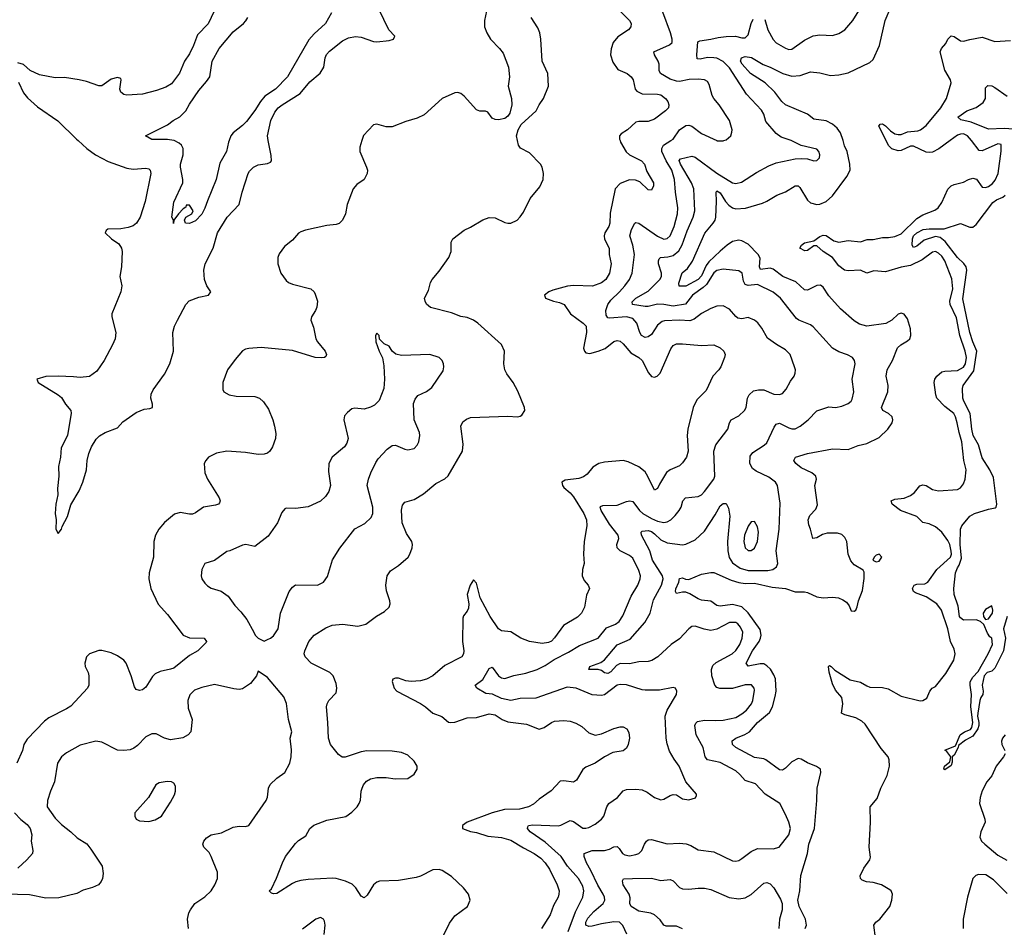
# Model space of a CAD drawing. Header units: inches. Extents: x 2134017 to 2292458, y 756222 to 916513.
# Tile 172 of 256: x 2150703 to 2157011, y 864957 to 870775. Entities that reach past the tile are written whole.
import ezdxf

# ---------------------------------------------------------------- set-up
doc = ezdxf.new("R2010")
doc.units = ezdxf.units.IN
doc.header["$MEASUREMENT"] = 0
doc.layers.add('C1856', color=7, linetype='Continuous')
doc.layers.add('C1857', color=7, linetype='Continuous')

msp = doc.modelspace()

# ---------------------------------------------------------------- linework, layer by layer
at = {"layer": 'C1856', "color": 5}
for points, elevation in [([(2152895.2, 870000), (2152881.4, 869958.6), (2152882, 869930), (2152924.2, 869830), (2152930.2, 869810), (2152930, 869789), (2152910.2, 869749.8), (2152861.8, 869718.2), (2152838.7, 869690), (2152801.1, 869590), (2152790.3, 869530), (2152772, 869490), (2152750, 869469.6), (2152730, 869462.4), (2152670, 869456.9), (2152533.6, 869426.4), (2152504.2, 869415.8), (2152490, 869407), (2152450, 869362.9), (2152398.7, 869321.3), (2152364.8, 869275.2), (2152356.4, 869250), (2152355.8, 869210), (2152376.4, 869150), (2152410, 869103), (2152424.9, 869090), (2152450, 869078.9), (2152567.3, 869050), (2152590.2, 869030.2), (2152596.7, 869016.7), (2152610.3, 868970), (2152607.5, 868932.5), (2152598.7, 868910), (2152572.2, 868870), (2152568.8, 868850), (2152584.3, 868804.3), (2152599.7, 868730), (2152610.3, 868710), (2152660.3, 868650), (2152668.4, 868630), (2152663.8, 868616.2), (2152656, 868610), (2152633.4, 868606.6), (2152595.3, 868610), (2152450, 868654), (2152250, 868673.8), (2152171.5, 868668.5), (2152150, 868663.6), (2152130, 868652), (2152082.7, 868597.3), (2152033.4, 868530), (2152004.6, 868450), (2152003.8, 868403.8), (2152010.5, 868390), (2152046, 868370), (2152090, 868362.4), (2152210, 868360.3), (2152239.1, 868350), (2152265.1, 868325.1), (2152297.8, 868277.8), (2152324.4, 868210), (2152334.4, 868170), (2152342.9, 868122.9), (2152342, 868090), (2152322.2, 868037.8), (2152306.4, 868010), (2152290, 867997.4), (2152270, 867989.8), (2152230, 867988), (2152150, 868000.7), (2152030, 868009), (2151963.2, 867996.8), (2151912.7, 867970), (2151894.4, 867950), (2151884.9, 867930), (2151888.9, 867870), (2151905.7, 867830), (2151981.1, 867710), (2151986.4, 867690), (2151982.4, 867677.6), (2151977.3, 867670), (2151957.6, 867662.4), (2151880.7, 867650), (2151830, 867614.7), (2151810, 867606.2), (2151790, 867605.1), (2151730, 867615.8), (2151694.8, 867605.2), (2151630, 867551.8), (2151594.9, 867510), (2151572.7, 867470), (2151562.4, 867430), (2151560.3, 867330), (2151532, 867230), (2151530.3, 867190), (2151543.6, 867130), (2151589.3, 867029.3), (2151650, 866961.6), (2151750, 866830.4), (2151790, 866811.8), (2151884.7, 866810), (2151900.7, 866790), (2151896.7, 866783.3), (2151844, 866730), (2151790, 866698.4), (2151690, 866619.3), (2151670, 866610.8), (2151603.4, 866596.6), (2151570, 866581.3), (2151554.1, 866565.9), (2151510, 866497.2), (2151490, 866479.3), (2151470, 866476), (2151450, 866481.2), (2151438.9, 866498.9), (2151417.7, 866570), (2151384.2, 866650), (2151369.1, 866669.1), (2151330, 866697.3), (2151290, 866717.2), (2151230, 866731.1), (2151210, 866731.1), (2151150.8, 866710), (2151130.6, 866690), (2151119.3, 866650), (2151122.4, 866630), (2151142.4, 866590), (2151146.7, 866570), (2151146.4, 866510), (2151138.4, 866490), (2151030, 866374.7), (2151003.4, 866356.6), (2150890, 866299.7), (2150861.3, 866278.7), (2150750, 866162.9), (2150730.3, 866130), (2150721.5, 866090), (2150684, 866010)], 420), ([(2151077.7, 870000), (2151133.1, 869950), (2151187.7, 869910), (2151270, 869865.7), (2151390, 869823.8), (2151430, 869818.1), (2151510, 869822.9), (2151530, 869819.8), (2151538.7, 869810), (2151542.3, 869790), (2151507, 869610), (2151474.5, 869510), (2151450.7, 869470), (2151430, 869452.9), (2151397.8, 869442.2), (2151350, 869434.6), (2151268.2, 869431.8), (2151256.1, 869423.9), (2151251.2, 869410), (2151290.9, 869370), (2151337.6, 869337.6), (2151355.9, 869310), (2151359.3, 869290), (2151355.5, 869190), (2151344.8, 869130), (2151358, 869070), (2151349.9, 869030), (2151292.4, 868890), (2151292.2, 868870), (2151318.3, 868770), (2151314.5, 868730), (2151298.2, 868690), (2151244, 868590), (2151197.8, 868522.2), (2151150, 868488.9), (2151090, 868480.8), (2151046.8, 868486.8), (2150950, 868490.2), (2150870, 868487.1), (2150813.2, 868470), (2150820.9, 868450), (2150949, 868370), (2150970, 868352.7), (2150997, 868310), (2151029.6, 868270), (2151032.3, 868252.3), (2151008.5, 868110), (2150968.6, 868030), (2150964.4, 867970), (2150951.3, 867910), (2150953, 867850), (2150944.2, 867770), (2150946.3, 867730), (2150934.7, 867670), (2150929.4, 867610), (2150937, 867570), (2150935.1, 867510), (2150950, 867482), (2150970, 867509.2), (2150974, 867526), (2151010.2, 867589.8), (2151030, 867665.2), (2151083.9, 867756.1), (2151106.7, 867810), (2151130, 867888.7), (2151135.2, 867950), (2151145.3, 867994.7), (2151163.4, 868036.6), (2151193, 868087), (2151213.2, 868106.8), (2151250.8, 868130), (2151330, 868159.5), (2151363.6, 868196.4), (2151450, 868256.3), (2151501.3, 868278.7), (2151537.1, 868282.9), (2151554, 868290), (2151554, 868310), (2151543, 868350), (2151544.4, 868375.6), (2151557.2, 868402.8), (2151630, 868503.5), (2151665, 868570), (2151687.6, 868650), (2151684.5, 868770), (2151695.6, 868810), (2151715, 868850), (2151768.2, 868950), (2151787.9, 868972.1), (2151850, 868995.7), (2151913.4, 869010), (2151927.4, 869030), (2151901.7, 869070), (2151886.3, 869110), (2151882.2, 869170), (2151892, 869210), (2151942.1, 869310), (2151971, 869410), (2152031.3, 869508.7), (2152108.4, 869591.6), (2152128.6, 869670), (2152167.2, 869790), (2152175.5, 869804.5), (2152201.5, 869830), (2152230, 869844.1), (2152290, 869853.8), (2152310, 869862), (2152316.9, 869870), (2152314.3, 869905.7), (2152295.5, 870000)], 380), ([(2152044.2, 870000), (2152040.5, 869990), (2152028.2, 869930), (2151984.6, 869855.4), (2151961.3, 869750), (2151905.3, 869614.7), (2151890, 869566), (2151870, 869529.5), (2151830, 869485.1), (2151790, 869469.4), (2151766, 869470), (2151758, 869490), (2151768, 869510), (2151806, 869530), (2151815.3, 869550), (2151790, 869586), (2151770, 869586), (2151766.4, 869573.6), (2151750, 869562), (2151721, 869530), (2151691, 869490), (2151688.4, 869468.4), (2151688, 869490), (2151677.2, 869510), (2151690, 869606), (2151747.2, 869730), (2151747.6, 869750), (2151732.6, 869830), (2151734, 869850), (2151751, 869910), (2151749.7, 869950), (2151738.7, 869970), (2151724.1, 869984.1), (2151693.4, 870000)], 360), ([(2153390.8, 864850), (2153455.8, 864984.2), (2153490, 865030.3), (2153571.6, 865090), (2153589.6, 865130), (2153577.6, 865170), (2153545.7, 865210), (2153470, 865282), (2153410, 865322), (2153390, 865328.7), (2153350, 865326.2), (2153270, 865284), (2153243.6, 865276.4), (2153130, 865258.1), (2153007.5, 865252.5), (2152990, 865245.4), (2152970, 865229.6), (2152930, 865163.7), (2152910, 865145.1), (2152890, 865156.2), (2152855.8, 865210), (2152832.6, 865232.6), (2152790, 865252.7), (2152730, 865271), (2152710, 865272.9), (2152550, 865263.1), (2152503.7, 865256.3), (2152471.1, 865248.9), (2152450, 865238.5), (2152350, 865174.7), (2152330, 865172), (2152315.5, 865175.5), (2152302, 865190), (2152315.6, 865204.4), (2152348.1, 865271.9), (2152386, 865370), (2152406.4, 865410), (2152470, 865494.9), (2152490, 865514.4), (2152536.2, 865543.8), (2152562, 865590), (2152587.1, 865612.9), (2152670, 865643.1), (2152791.9, 865668.1), (2152830, 865695.5), (2152865.1, 865730), (2152878, 865750), (2152887.2, 865772.7), (2152891, 865830), (2152896.4, 865850), (2152904.7, 865870), (2152925.8, 865894.2), (2152951, 865909), (2152990, 865918), (2153050, 865918), (2153109.3, 865909.3), (2153190, 865911.4), (2153230, 865938.9), (2153249.8, 865970), (2153248.7, 865990), (2153230, 866021.1), (2153190, 866060.4), (2153150, 866078), (2153090, 866085.3), (2152927.8, 866087.8), (2152890, 866081.3), (2152787.9, 866047.9), (2152768.4, 866048.4), (2152744.9, 866064.9), (2152693.3, 866130), (2152680.4, 866170), (2152678.1, 866270), (2152667.8, 866370), (2152672.1, 866390), (2152684, 866410), (2152730, 866459.1), (2152735.3, 866490), (2152730, 866519), (2152710.9, 866570), (2152689.7, 866590), (2152569.4, 866650), (2152531.8, 866690), (2152525.6, 866710), (2152529.6, 866730), (2152556.3, 866790), (2152590, 866830.4), (2152664, 866876), (2152705.6, 866894.4), (2152770, 866899.7), (2152870, 866887.4), (2152919.5, 866900.5), (2152988.8, 866951.2), (2153039.5, 866980.5), (2153069.6, 867010), (2153076.2, 867030), (2153073.6, 867050), (2153053.4, 867113.4), (2153047.6, 867150), (2153056.2, 867210), (2153078, 867242), (2153130, 867276.4), (2153190.8, 867329.2), (2153203, 867350), (2153216.3, 867390), (2153218.7, 867410), (2153214.7, 867430), (2153182.1, 867482.1), (2153153.7, 867550), (2153149.8, 867630.2), (2153155.8, 867664.2), (2153170, 867682), (2153230, 867699.3), (2153290, 867734.9), (2153370, 867802.7), (2153427.2, 867832.8), (2153448.8, 867851.2), (2153540.7, 868010), (2153544.8, 868055.2), (2153528.7, 868170), (2153541.8, 868198.2), (2153564.8, 868215.2), (2153590, 868224.9), (2153830, 868233.4), (2153891.2, 868228.8), (2153910, 868233), (2153919.7, 868240.3), (2153938.7, 868270), (2153937.4, 868290), (2153893.6, 868393.6), (2153865.1, 868450), (2153824.7, 868504.7), (2153811.6, 868530), (2153803.7, 868570), (2153809.8, 868649.8), (2153790, 868693.6), (2153638, 868830), (2153610, 868848.3), (2153570, 868865.7), (2153530, 868873.5), (2153470, 868896), (2153334, 868930), (2153310, 868952.7), (2153299.6, 868970), (2153295.6, 868990), (2153321.2, 869038.8), (2153334.4, 869090), (2153344.5, 869110), (2153390, 869163.1), (2153452.9, 869250), (2153466.2, 869290), (2153467.1, 869350), (2153477.6, 869370), (2153550, 869427), (2153590, 869444.9), (2153670, 869491.8), (2153710, 869506.7), (2153750, 869505.5), (2153810, 869475.5), (2153830, 869470.5), (2153850, 869470.6), (2153890, 869490.6), (2153910, 869510.6), (2153930, 869540.7), (2153973.3, 869630), (2154035.9, 869704.1), (2154057.4, 869750), (2154058.7, 869790), (2154049.6, 869830), (2154039.6, 869850), (2153970, 869922.4), (2153911.3, 869951.3), (2153899.5, 869970), (2153892.3, 870000)], 420), ([(2154549.3, 870000), (2154553.1, 869990), (2154589.2, 869929.2), (2154610, 869909.8), (2154687.6, 869870), (2154706.6, 869850), (2154721.5, 869801.5), (2154763.6, 869730), (2154762.9, 869710), (2154750, 869682.8), (2154730, 869683.8), (2154676.3, 869736.3), (2154647.1, 869747.1), (2154610, 869748.1), (2154550, 869725.2), (2154517.2, 869690), (2154485.4, 869534.6), (2154483.7, 869470), (2154477, 869450), (2154452.7, 869410), (2154447.1, 869390), (2154448.8, 869368.8), (2154478.5, 869310), (2154480.3, 869270), (2154492.8, 869210), (2154482.2, 869150), (2154458.9, 869110), (2154430.8, 869089.2), (2154372.5, 869067.5), (2154250, 869071.4), (2154213.5, 869066.5), (2154118.9, 869041.1), (2154092, 869030), (2154065.2, 869010), (2154072, 868990), (2154122, 868970), (2154161.9, 868961.9), (2154190.5, 868950.5), (2154231.8, 868890), (2154313.8, 868830), (2154331.7, 868811.7), (2154334.6, 868770), (2154314.7, 868670), (2154320.7, 868650), (2154330, 868640.7), (2154355.6, 868635.6), (2154410, 868649.8), (2154453.2, 868666.8), (2154510, 868711.5), (2154530, 868718.4), (2154550, 868714), (2154570, 868697.4), (2154618.9, 868638.9), (2154670.3, 868610.3), (2154690, 868591.5), (2154731.5, 868511.5), (2154750, 868488.9), (2154770, 868483.7), (2154788, 868490), (2154806.7, 868510), (2154875, 868665), (2154890, 868686.3), (2154910, 868696.4), (2154950, 868697.8), (2155070, 868687.6), (2155150, 868691.1), (2155190, 868672.8), (2155215.1, 868650), (2155222.4, 868630), (2155218.7, 868610), (2155194.3, 868550), (2155182, 868530), (2155143.1, 868490), (2155101.5, 868398.5), (2155041, 868339), (2155017.2, 868290), (2154982.7, 868150), (2154979.8, 868110), (2154985.7, 868010), (2154974, 867970), (2154950, 867934.9), (2154930, 867915.8), (2154870, 867888.9), (2154847.6, 867872.4), (2154801.3, 867798.7), (2154790, 867770.8), (2154770, 867758.8), (2154727.9, 867847.9), (2154710, 867875.8), (2154670, 867908.4), (2154600.6, 867940.6), (2154570, 867949.2), (2154450, 867938.9), (2154414, 867930), (2154374.1, 867905.8), (2154338.5, 867861.5), (2154316, 867844), (2154284.9, 867835.1), (2154196.6, 867823.4), (2154176, 867810), (2154180.3, 867790), (2154190, 867776), (2154230, 867742), (2154250, 867715.8), (2154317.7, 867610), (2154333.7, 867570), (2154336.5, 867530), (2154318.8, 867430), (2154314.8, 867350), (2154318.5, 867290), (2154308.9, 867250), (2154306.5, 867210), (2154320.2, 867180.2), (2154345.1, 867150), (2154352.7, 867130), (2154333.4, 867086.6), (2154321.1, 867010), (2154301.8, 866970), (2154275.7, 866944.3), (2154187.2, 866892.8), (2154130, 866811.7), (2154110, 866791.5), (2154090, 866781.8), (2154050, 866775.8), (2153970, 866789.1), (2153913.4, 866810), (2153850, 866850.3), (2153790, 866858.4), (2153771.4, 866871.4), (2153716.9, 866950), (2153653.7, 867070), (2153630, 867162.8), (2153610, 867184.9), (2153588.2, 867150), (2153568.9, 867090), (2153581.1, 867030), (2153577.7, 867002.3), (2153570, 866983.8), (2153546.9, 866953.1), (2153542, 866938), (2153538.9, 866790), (2153548.1, 866730), (2153546.4, 866710), (2153535.1, 866690), (2153425.6, 866634.4), (2153349.7, 866570), (2153310, 866547.9), (2153270, 866537.9), (2153210, 866532.8), (2153177, 866537), (2153130, 866553.2), (2153110, 866553.5), (2153092.8, 866547.2), (2153088.2, 866531.8), (2153101.8, 866490), (2153119.1, 866470), (2153271.7, 866391.7), (2153303.1, 866370), (2153348.8, 866328.8), (2153407.6, 866307.6), (2153450, 866272.8), (2153461.2, 866270), (2153490, 866271.6), (2153570, 866300.3), (2153630, 866301), (2153710, 866325.5), (2153750, 866318.3), (2153793.8, 866290), (2153830, 866274.3), (2153950, 866258.7), (2154030, 866227.9), (2154063, 866237), (2154110, 866269.8), (2154130, 866277.8), (2154190, 866282), (2154230, 866279), (2154266.4, 866266.4), (2154303.9, 866243.9), (2154350, 866204.5), (2154390, 866189.8), (2154430, 866196.8), (2154510, 866230.9), (2154550, 866242.6), (2154570, 866241.3), (2154591.8, 866230), (2154605.3, 866205.3), (2154609.7, 866170), (2154601.3, 866130), (2154590, 866104.9), (2154570, 866088.5), (2154502.2, 866077.8), (2154449.8, 866050.2), (2154390, 866010.3), (2154330, 865983.6), (2154310, 865968.4), (2154270, 865899.5), (2154251.7, 865888.3), (2154190, 865896.5), (2154165.5, 865894.5), (2154108, 865832), (2154030, 865778.3), (2153994.1, 865745.9), (2153963.6, 865730), (2153904.9, 865715.1), (2153808.6, 865711.4), (2153730, 865691.1), (2153569.6, 865630), (2153540.5, 865610), (2153540.7, 865590), (2153590, 865570.8), (2153630, 865564.2), (2153701.9, 865541.9), (2153790, 865532.4), (2153850, 865515.9), (2153930, 865466.2), (2153998.8, 865430), (2154040.9, 865400.9), (2154070, 865369.8), (2154097.5, 865330), (2154147.2, 865230), (2154158.2, 865190), (2154157.7, 865170), (2154153.3, 865150), (2154123.1, 865096.9), (2154102.2, 865037.8), (2154045.1, 864950)], 380), ([(2154215.8, 864930), (2154264.8, 865055.2), (2154310.6, 865150), (2154316.8, 865190), (2154310, 865220.5), (2154283.4, 865270), (2154213.2, 865350), (2154172.7, 865410), (2154070, 865502.3), (2153973.1, 865570), (2153955.4, 865590), (2153958.6, 865601.4), (2153962.9, 865610), (2153990, 865614.5), (2154152.1, 865607.9), (2154170, 865611), (2154230, 865640.7), (2154250, 865635.9), (2154310, 865593.2), (2154330, 865592.2), (2154350, 865597.8), (2154390, 865618), (2154429.7, 865650), (2154445.4, 865670), (2154464.7, 865730), (2154476.9, 865750), (2154531.8, 865788.2), (2154570, 865832.4), (2154590, 865840.3), (2154650, 865843.1), (2154690, 865837.6), (2154722.9, 865822.9), (2154770, 865788.8), (2154810, 865774), (2154830, 865778.4), (2154870, 865802), (2154890, 865808.7), (2154910, 865805.3), (2154950, 865781.1), (2154990, 865774.4), (2155032, 865788), (2155038, 865802), (2155038, 865810), (2154969.7, 865890), (2154928.7, 865990), (2154895.7, 866035.7), (2154866.5, 866086.5), (2154850, 866134), (2154843.8, 866170), (2154838.4, 866310), (2154851.3, 866348.7), (2154911.3, 866450), (2154913.6, 866470), (2154904, 866490), (2154890, 866495.1), (2154802, 866478), (2154710, 866476.2), (2154690, 866479), (2154590, 866512.3), (2154550, 866514.5), (2154530, 866508.9), (2154450, 866446.3), (2154430, 866443), (2154370, 866447.1), (2154267, 866490), (2154210, 866496), (2154010, 866426.6), (2153910, 866422.8), (2153850, 866411.3), (2153790, 866423.7), (2153732.5, 866452.5), (2153690, 866456.6), (2153631.3, 866490), (2153621.3, 866510), (2153670, 866546.5), (2153710, 866616.3), (2153730, 866623.8), (2153770.2, 866570), (2153790, 866555.4), (2153810, 866551.9), (2153868.8, 866571.2), (2153945.4, 866585.4), (2154017.7, 866610), (2154070, 866635.6), (2154127, 866673), (2154219.8, 866720.2), (2154290, 866763.2), (2154409.8, 866810.2), (2154462.3, 866877.7), (2154519.1, 866900.9), (2154543.3, 866916.7), (2154567.3, 866952.7), (2154620.2, 867079.8), (2154663.5, 867150), (2154677.8, 867190), (2154679.9, 867210), (2154670, 867243.5), (2154630, 867323), (2154610, 867341), (2154549.6, 867370), (2154529.7, 867390), (2154528.5, 867410), (2154540.3, 867450), (2154538, 867470), (2154480.6, 867540.6), (2154427.5, 867630), (2154421.1, 867650), (2154424.4, 867655.6), (2154439.1, 867660.9), (2154530, 867663.5), (2154590, 867687.7), (2154611.3, 867690), (2154630, 867686), (2154673.7, 867630), (2154695.3, 867610), (2154750, 867578.7), (2154790, 867561.2), (2154830, 867552.9), (2154850, 867556.8), (2154875.4, 867570), (2154903.1, 867596.9), (2154927.8, 867630), (2154939.8, 867650), (2154951.1, 867690), (2154967.8, 867710), (2155050, 867719.7), (2155070, 867730.2), (2155090, 867750.3), (2155149.8, 867830), (2155155.6, 867850), (2155150.8, 868010), (2155162, 868050), (2155238.9, 868150), (2155249.8, 868190.2), (2155260.7, 868210), (2155310, 868234.9), (2155345.4, 868270), (2155356.4, 868290), (2155366.6, 868350), (2155376.3, 868370), (2155404.5, 868395.5), (2155437.1, 868402.9), (2155470, 868401.6), (2155533.9, 868373.9), (2155570, 868371.8), (2155590, 868378.7), (2155614.1, 868405.9), (2155641.2, 868458.8), (2155663.6, 868490), (2155671.1, 868510), (2155672.3, 868530), (2155667.1, 868550), (2155638, 868630), (2155610, 868658), (2155552.1, 868692.1), (2155493.7, 868733.7), (2155458.2, 868798.2), (2155431.5, 868831.5), (2155409.8, 868849.8), (2155370, 868865.3), (2155330, 868857.4), (2155302.7, 868862.7), (2155290, 868871.9), (2155250, 868919.8), (2155210, 868941.1), (2155170, 868938), (2155130, 868924.8), (2155070, 868891.9), (2155024.4, 868855.6), (2154995.9, 868844.1), (2154930, 868848.8), (2154834.5, 868845.5), (2154818.8, 868841.2), (2154790, 868818), (2154750, 868757.7), (2154730, 868742.7), (2154710, 868738), (2154686.8, 868750), (2154676.2, 868770), (2154657.5, 868830), (2154630, 868859.4), (2154590, 868869.9), (2154482.2, 868862.2), (2154470, 868864.7), (2154460.8, 868880.8), (2154458.3, 868910), (2154469.9, 868950.1), (2154490, 868976.8), (2154546.3, 869030), (2154580.2, 869070), (2154609.8, 869110), (2154627.2, 869150), (2154640.7, 869270), (2154630, 869329.3), (2154611.9, 869390), (2154621.8, 869430), (2154644.7, 869470), (2154650, 869474.9), (2154670, 869471.4), (2154790, 869387), (2154830, 869368.1), (2154850, 869371.8), (2154869.9, 869390.1), (2154896.7, 869450), (2154916.9, 869530), (2154919.6, 869570), (2154903.6, 869670), (2154898.2, 869750), (2154880.9, 869810), (2154845.4, 869870), (2154817.5, 869930), (2154816.7, 869950), (2154827.4, 869970), (2154874.2, 870000)], 360), ([(2154593, 864913), (2154567.6, 864967.6), (2154546, 864990), (2154510, 864991.3), (2154430, 864979.3), (2154370, 864963.5), (2154350, 864962.2), (2154331, 864970), (2154329, 864990), (2154343.4, 865016.6), (2154380.8, 865059.2), (2154440.7, 865110), (2154451.4, 865130), (2154449.9, 865150), (2154441.9, 865170), (2154407.2, 865227.2), (2154362.1, 865322.1), (2154334.1, 865370), (2154318.3, 865410), (2154319.5, 865430), (2154370, 865448.6), (2154449.2, 865450), (2154481.8, 865458.3), (2154510, 865472.4), (2154530, 865474.6), (2154543.2, 865463.2), (2154564.9, 865430), (2154580.7, 865420.7), (2154610, 865416.2), (2154650, 865423.9), (2154668.8, 865431.2), (2154689.6, 865450), (2154705.4, 865490), (2154719.6, 865510), (2154730, 865518), (2154750, 865520.9), (2154850, 865492.4), (2154930, 865496.1), (2154972.3, 865492.3), (2155001.8, 865481.8), (2155050, 865453.4), (2155150, 865440.8), (2155270, 865382.7), (2155290, 865381.5), (2155310, 865386.3), (2155330, 865397.7), (2155390, 865443.6), (2155430, 865462.7), (2155530, 865460.3), (2155568.3, 865471.7), (2155629.6, 865550), (2155641.1, 865590), (2155631.1, 865630), (2155610, 865681.2), (2155572.7, 865750), (2155478.9, 865810), (2155415.9, 865875.9), (2155350, 865899.1), (2155316.9, 865936.9), (2155290, 865959.8), (2155190, 866012.7), (2155109.9, 866029.9), (2155094.6, 866050), (2155081.8, 866110), (2155036.8, 866190), (2155028.1, 866250), (2155034, 866266), (2155044.3, 866275.8), (2155090, 866285.5), (2155157.9, 866282.1), (2155210, 866285), (2155290, 866301.9), (2155330, 866325.8), (2155359.5, 866350), (2155390.7, 866389.3), (2155400.8, 866410), (2155410, 866478), (2155408.7, 866490), (2155391.1, 866511.1), (2155350, 866511.8), (2155270, 866487.2), (2155187.6, 866487.6), (2155170, 866493.5), (2155156.8, 866510), (2155136.8, 866570), (2155134, 866610), (2155143.9, 866636.1), (2155165.5, 866654.5), (2155267.6, 866710), (2155290, 866731.3), (2155315.8, 866770), (2155331.9, 866810), (2155335.2, 866850), (2155320.8, 866880.8), (2155302.9, 866902.9), (2155290, 866911.2), (2155250, 866910.5), (2155170, 866869.1), (2155130, 866858.7), (2155087.3, 866867.3), (2155030, 866887.3), (2155010, 866885.1), (2154990, 866869.6), (2154930, 866806.2), (2154876.9, 866770), (2154790.2, 866690), (2154752.6, 866667.4), (2154730, 866661.6), (2154670, 866659.9), (2154610, 866645.1), (2154550, 866648.7), (2154525.5, 866634.5), (2154490, 866595), (2154470, 866584.2), (2154450, 866588.7), (2154430, 866604), (2154410, 866609.8), (2154349.3, 866610), (2154356, 866630), (2154425, 866655), (2154450, 866671.6), (2154531.5, 866768.5), (2154614.8, 866805.2), (2154708.4, 866910), (2154742.1, 866970), (2154763.4, 867056.6), (2154813.9, 867150), (2154824.7, 867190), (2154821.1, 867210), (2154756.6, 867310), (2154741, 867370), (2154686, 867470), (2154685.3, 867490), (2154690, 867495.6), (2154730, 867499.9), (2154750, 867493.4), (2154770, 867480.4), (2154810, 867440.9), (2154850, 867422.2), (2154950, 867409.1), (2154970, 867413.1), (2155030, 867440.3), (2155090, 867497.4), (2155159.2, 867600.8), (2155190, 867659.5), (2155210, 867674.3), (2155230, 867674), (2155244.1, 867644.1), (2155252, 867592), (2155237.5, 867430), (2155239.4, 867370), (2155248.6, 867328.6), (2155270, 867293.5), (2155319.2, 867259.2), (2155370, 867244.5), (2155496.6, 867243.4), (2155528.8, 867251.2), (2155552.1, 867267.9), (2155559, 867290), (2155549.9, 867370), (2155569.4, 867510), (2155575.9, 867675.9), (2155558, 867790), (2155545.4, 867810), (2155502.3, 867842.3), (2155420.3, 867880.3), (2155397.3, 867897.3), (2155381.5, 867930), (2155383.6, 867976.4), (2155399.3, 868000.7), (2155472.9, 868047.1), (2155490, 868062.7), (2155536.3, 868163.7), (2155550, 868183.1), (2155570, 868188), (2155630, 868158.3), (2155650, 868151.7), (2155670, 868152), (2155702.9, 868170), (2155754.7, 868210), (2155810, 868268.7), (2155887.5, 868292.5), (2155930, 868290.3), (2155970, 868297), (2156010, 868314.4), (2156029.5, 868330), (2156036.4, 868343.6), (2156046.2, 868390), (2156035.8, 868470), (2156055.1, 868570), (2156051.8, 868590), (2156038, 868610), (2156007, 868627), (2155950, 868646), (2155909.4, 868670), (2155787.2, 868807.2), (2155770, 868819.1), (2155694, 868850), (2155680, 868860), (2155576.1, 868990), (2155530, 869028.9), (2155430, 869076.8), (2155370, 869070.6), (2155350, 869076.9), (2155339.7, 869099.7), (2155330.6, 869150.6), (2155310, 869165.1), (2155210, 869176.8), (2155170, 869166.8), (2155150, 869151.9), (2155102.4, 869077.6), (2155082.2, 869057.8), (2155013.1, 869010), (2154968.5, 868951.5), (2154890, 868938), (2154830, 868949.9), (2154790, 868951.2), (2154730, 868936.1), (2154710, 868936.1), (2154629.3, 868949.3), (2154626.1, 868966.1), (2154649.8, 868990), (2154730, 869035), (2154803.9, 869110), (2154814.2, 869130), (2154814.8, 869150), (2154796.5, 869210), (2154794.8, 869230), (2154798.7, 869241.3), (2154808.5, 869251.5), (2154854.7, 869254.7), (2154890, 869264), (2154926.1, 869293.9), (2154947.8, 869332.2), (2154978.4, 869421.6), (2155017.5, 869510), (2155027.5, 869550), (2155022.7, 869690), (2155006.7, 869730), (2154936, 869850), (2154928.3, 869871.7), (2154935.8, 869884.2), (2155010, 869900.7), (2155030, 869894.7), (2155170, 869791.4), (2155270, 869729.4), (2155290, 869724.5), (2155326.3, 869733.7), (2155423.7, 869796.3), (2155501.5, 869838.5), (2155550, 869857.7), (2155670, 869883.1), (2155710, 869886.4), (2155750, 869883), (2155790, 869870.6), (2155810, 869873.4), (2155826.6, 869890), (2155829.4, 869910), (2155822.7, 869930), (2155810, 869945.2), (2155710, 869969.6), (2155650, 869998.5), (2155645.5, 870000)], 340), ([(2155735.8, 864950), (2155744.4, 864970), (2155737.5, 865010), (2155696.5, 865090), (2155687.1, 865130), (2155700.7, 865190), (2155707.3, 865290), (2155749.2, 865430), (2155759.5, 865490), (2155794, 865590), (2155809.8, 865770), (2155811.4, 865848.6), (2155836.3, 865950), (2155833.6, 865970), (2155808.5, 865988.5), (2155750, 866010.9), (2155710, 866035.1), (2155690, 866039.7), (2155650, 866016.9), (2155610, 865978.2), (2155590, 865965.3), (2155570, 865966.2), (2155484, 866030), (2155470, 866036.5), (2155410, 866045.5), (2155291.1, 866110), (2155269.8, 866130), (2155268.2, 866151.8), (2155291.6, 866170), (2155347.7, 866192.3), (2155378.5, 866210), (2155430.8, 866270), (2155506.2, 866333.8), (2155525.2, 866370), (2155542.6, 866437.4), (2155548.4, 866471.6), (2155544.1, 866550), (2155535.3, 866575.3), (2155512.2, 866612.2), (2155490, 866633.8), (2155470, 866645), (2155445.9, 866645.9), (2155370.9, 866630.9), (2155357.4, 866650), (2155398.1, 866730), (2155440.2, 866790), (2155449.3, 866810), (2155453.1, 866830), (2155446.4, 866866.4), (2155370, 866974), (2155330, 867010.8), (2155270, 867027.1), (2155190, 867016.3), (2155170, 867020.6), (2155130, 867047.4), (2155070, 867054.8), (2155050, 867061.9), (2154995.7, 867095.7), (2154970, 867104.9), (2154950, 867105.6), (2154910, 867097.4), (2154903.4, 867110), (2154906.2, 867126.2), (2154924.9, 867170), (2154930, 867194), (2154950, 867198), (2154968.2, 867188.2), (2154990, 867186.9), (2155070, 867220.2), (2155130, 867232.6), (2155150, 867231.5), (2155261.8, 867181.8), (2155310, 867166.6), (2155350, 867161.4), (2155410, 867164), (2155522.8, 867137.2), (2155608.7, 867128.7), (2155670, 867108.3), (2155730, 867107.3), (2155750, 867102.9), (2155810, 867076.6), (2155850, 867068.1), (2155910, 867072.4), (2155948.5, 867068.5), (2155977.1, 867057.1), (2156000.9, 867040.9), (2156017.5, 867017.5), (2156030, 866986), (2156050, 866982.8), (2156059, 866990), (2156069.3, 867010.7), (2156076.9, 867050), (2156103.4, 867116.6), (2156112.9, 867192.9), (2156112.8, 867232.8), (2156106.2, 867246.2), (2156050, 867279.7), (2156026.9, 867306.9), (2156011.3, 867350), (2156002.4, 867430), (2155990, 867456.8), (2155970, 867475.7), (2155943, 867483), (2155876.3, 867483.7), (2155845.7, 867474.3), (2155810, 867454.7), (2155785.2, 867450), (2155769.7, 867510), (2155757.6, 867537.6), (2155753.3, 867570), (2155764.1, 867595.9), (2155803.4, 867636.6), (2155814.6, 867665.4), (2155796.4, 867790), (2155808, 867830), (2155804.2, 867850), (2155777, 867870), (2155710, 867902.4), (2155676.3, 867930), (2155661.6, 867950), (2155672.3, 867970), (2155750, 867994.3), (2155910, 868023.5), (2156010, 868020.7), (2156074, 868046), (2156130, 868058.5), (2156210, 868098), (2156265.6, 868150), (2156291.6, 868190), (2156295.9, 868210), (2156292.7, 868230), (2156270, 868249.8), (2156232.1, 868270), (2156224, 868290), (2156264.6, 868390), (2156266.8, 868430), (2156254.6, 868490), (2156259.4, 868530), (2156294, 868590), (2156327.6, 868672.4), (2156348, 868692), (2156390, 868715.8), (2156405.6, 868730), (2156412.1, 868750), (2156410, 868794), (2156390, 868858), (2156370, 868886.6), (2156350, 868894), (2156330, 868886.6), (2156291.3, 868848.7), (2156252, 868828), (2156130, 868810.5), (2156082.4, 868822.4), (2156050, 868844.4), (2155960.9, 868920.9), (2155886.1, 869006.1), (2155850, 869059.7), (2155832.8, 869072.8), (2155810, 869070.7), (2155750, 869041.2), (2155730, 869044.5), (2155674.6, 869094.6), (2155592, 869130), (2155530, 869175.7), (2155510, 869181.4), (2155450, 869173.6), (2155443, 869190), (2155445.9, 869245.9), (2155433.5, 869270), (2155370, 869336.4), (2155330, 869358), (2155310, 869361.1), (2155270, 869352.8), (2155234.4, 869330), (2155190, 869291), (2155116.9, 869223.1), (2155100.6, 869199.4), (2155070, 869133.6), (2155050, 869109.2), (2154970, 869067.8), (2154927.3, 869067.3), (2154925.8, 869085.8), (2154947.5, 869152.5), (2154980.4, 869179.6), (2155012.5, 869227.5), (2155092.8, 869407.2), (2155146.6, 869470), (2155158.1, 869490), (2155163, 869510), (2155167.1, 869610), (2155165, 869670), (2155170, 869677.7), (2155190, 869664.9), (2155224, 869610), (2155245.3, 869585.3), (2155270, 869568.7), (2155290, 869562.6), (2155353.6, 869566.4), (2155461.1, 869598.9), (2155490, 869611.2), (2155554, 869650), (2155610, 869672.7), (2155670, 869710.1), (2155690, 869709.3), (2155700, 869700), (2155750, 869617.7), (2155770, 869601.3), (2155810, 869591.2), (2155830, 869592.3), (2155870, 869609.2), (2155910, 869646.5), (2156001.5, 869770), (2156022.7, 869810), (2156021.5, 869850), (2156004.6, 869930), (2155987.4, 869967.4), (2155977.6, 870000)], 320), ([(2155168.8, 870000), (2155170, 869999.5), (2155210, 869998.4), (2155215, 870000)], 360), ([(2156186.6, 864890), (2156175.1, 864970), (2156188, 864990), (2156212.4, 865010), (2156276.9, 865090), (2156291.2, 865130), (2156294.5, 865170), (2156286, 865190), (2156277.7, 865197.7), (2156225.2, 865230), (2156170, 865244.7), (2156128.2, 865248.2), (2156099.6, 865259.6), (2156089.5, 865270), (2156087.8, 865287.8), (2156110, 865336.4), (2156149.7, 865390), (2156153.7, 865406.3), (2156146, 865470), (2156153.3, 865630), (2156150.7, 865730), (2156196.9, 865783.1), (2156220.2, 865850), (2156261.2, 865930), (2156275, 865990), (2156274.2, 866030), (2156266.2, 866050), (2156223, 866103), (2156119.8, 866259.8), (2156097.7, 866277.7), (2156059, 866299), (2155990, 866318.3), (2155967.1, 866330), (2155976.3, 866390), (2155970.7, 866430), (2155930, 866478), (2155910, 866517), (2155888.1, 866591.9), (2155883.7, 866630), (2155890, 866636.3), (2155901, 866630), (2155925.9, 866605.8), (2156024.1, 866544.1), (2156090, 866527.9), (2156130, 866504.2), (2156150, 866497.3), (2156230, 866493.5), (2156266, 866486), (2156350, 866439.7), (2156471, 866409), (2156490, 866410.4), (2156514, 866426), (2156533.6, 866470), (2156549.6, 866490), (2156570, 866500.3), (2156636.6, 866583.4), (2156688.5, 866670), (2156695.3, 866710), (2156690, 866739), (2156665.6, 866790), (2156648.7, 866870), (2156607.7, 866990), (2156579.3, 867030), (2156510, 867076.6), (2156441.3, 867101.3), (2156429.9, 867109.9), (2156423, 867130), (2156433, 867150), (2156450, 867156), (2156501, 867159), (2156521.7, 867170), (2156578.7, 867250), (2156665.7, 867330), (2156672, 867350), (2156671.3, 867368.7), (2156662.1, 867410), (2156650, 867435.9), (2156611, 867490), (2156570, 867523.8), (2156530, 867543.4), (2156490, 867551.3), (2156449.9, 867589.9), (2156346, 867630), (2156293.3, 867670), (2156286.4, 867690), (2156310, 867701.5), (2156370, 867708.8), (2156410, 867724.8), (2156434.9, 867745.1), (2156470, 867787.7), (2156490, 867794.2), (2156510, 867790.2), (2156550, 867763.2), (2156590, 867754.7), (2156710, 867763.6), (2156730, 867775.3), (2156750, 867799.1), (2156759.2, 867830), (2156766.6, 867890), (2156752.2, 867950), (2156738.9, 868070), (2156720.9, 868130), (2156709.9, 868189.9), (2156697.9, 868230), (2156686.8, 868250), (2156630, 868295.6), (2156579.1, 868350), (2156571.2, 868370), (2156562, 868450), (2156566, 868470), (2156578.5, 868490), (2156610, 868517.8), (2156630, 868523.2), (2156710, 868525.7), (2156750, 868547.2), (2156762.7, 868570), (2156768.2, 868610), (2156760.2, 868650), (2156725.5, 868750), (2156703.7, 868863.7), (2156663.8, 868950), (2156661.6, 868970), (2156680.2, 869050), (2156674.5, 869114.5), (2156629.3, 869230), (2156610, 869258.8), (2156590, 869278.9), (2156570, 869289.3), (2156550, 869285.6), (2156484.2, 869235.8), (2156410, 869199.8), (2156350, 869189.1), (2156250, 869158.7), (2156174.3, 869165.7), (2156130, 869149.9), (2156088.8, 869168.8), (2156010, 869165.7), (2155986.6, 869170), (2155950, 869197.9), (2155910.8, 869250.8), (2155851.1, 869290), (2155810, 869325.6), (2155790, 869325.2), (2155750, 869296.5), (2155733.2, 869293.2), (2155700.5, 869310), (2155711.1, 869330), (2155730, 869344.9), (2155790, 869356.8), (2155830, 869386.1), (2155850, 869394.5), (2155870, 869392.6), (2155918.5, 869358.5), (2155950, 869349.2), (2156010, 869360.1), (2156089, 869351), (2156133, 869367), (2156170, 869367.2), (2156230, 869378.3), (2156270, 869378), (2156310, 869385.1), (2156350, 869403.3), (2156450, 869500.7), (2156490, 869524.6), (2156565.1, 869554.9), (2156586.3, 869570), (2156610, 869603.8), (2156650, 869688.5), (2156670, 869710.2), (2156690, 869719.6), (2156750, 869732.7), (2156781.2, 869750), (2156810, 869759.5), (2156833.2, 869753.2), (2156870, 869702.4), (2156890, 869698.9), (2156910, 869706.9), (2156934.3, 869725.7), (2156953, 869747), (2156971.7, 869790), (2156991.8, 869931.8), (2156990, 869975.1), (2156970, 869978.7), (2156870, 869935.3), (2156850, 869937.7), (2156799.9, 870000)], 280), ([(2156663.1, 870000), (2156592, 869948), (2156550, 869927), (2156530, 869923.3), (2156510, 869926.1), (2156430, 869964.5), (2156410, 869963.6), (2156350, 869935.8), (2156330, 869934), (2156290, 869948.3), (2156270, 869969), (2156254.2, 870000)], 280), ([(2157030.1, 866950), (2157006.4, 866870), (2157018, 866810), (2157006.1, 866730), (2156950, 866618.9), (2156930, 866599.7), (2156901.6, 866590), (2156880.9, 866570), (2156868.4, 866510), (2156875.6, 866470), (2156873.1, 866450), (2156860.2, 866430), (2156854.4, 866410), (2156840.4, 866330), (2156839.5, 866310), (2156847.7, 866270), (2156847.7, 866250), (2156841.6, 866230), (2156810, 866181.3), (2156762.9, 866157.1), (2156717.3, 866122.7), (2156715.8, 866110), (2156690, 866061.2), (2156676, 866050), (2156676.4, 866016.4), (2156670, 865994), (2156630, 865966), (2156623.7, 865970), (2156628.3, 865990), (2156662, 866018), (2156668.2, 866050), (2156643.3, 866083.3), (2156630, 866092), (2156699.1, 866120.9), (2156727.3, 866190), (2156755.6, 866210), (2156793.9, 866226.1), (2156802.7, 866237.3), (2156809.8, 866270), (2156796.5, 866370), (2156801.5, 866450), (2156791.3, 866510), (2156792.3, 866530), (2156810, 866561.1), (2156843.4, 866596.6), (2156907.2, 866710), (2156934.6, 866770), (2156930.8, 866810), (2156918.8, 866818.8), (2156902.2, 866842.2), (2156878.9, 866898.9), (2156857.4, 866917.4), (2156830, 866927.4), (2156750, 866926.4), (2156730, 866940.3), (2156724.9, 866950), (2156714.7, 867014.7), (2156689.8, 867090), (2156687.6, 867130), (2156698.6, 867230), (2156710, 867260.9), (2156721.6, 867278.4), (2156736.1, 867324), (2156728, 867412), (2156731.3, 867508.7), (2156738, 867530), (2156790, 867592.7), (2156820.9, 867610), (2156910, 867638.4), (2156953.2, 867646.8), (2156958, 867650), (2156963.5, 867670), (2156941, 867841), (2156918.2, 867890), (2156870, 867965.7), (2156845.9, 868050), (2156811.8, 868110), (2156801.9, 868150), (2156791.6, 868250), (2156750.8, 868330), (2156745.6, 868350), (2156743.1, 868410), (2156747.7, 868430), (2156815.7, 868524.3), (2156834.5, 868650), (2156808.6, 868710), (2156790.3, 868769.7), (2156746.1, 868986.1), (2156770.7, 869170), (2156767.5, 869190), (2156752.1, 869212.1), (2156710, 869251.2), (2156632.6, 869352.6), (2156599.2, 869379.2), (2156570, 869385.1), (2156497.9, 869362.1), (2156450, 869323.5), (2156430, 869315.1), (2156420.5, 869330), (2156423.7, 869370), (2156430, 869390.2), (2156449.8, 869410), (2156491.8, 869430), (2156530, 869434.8), (2156625.8, 869434.2), (2156730, 869468.8), (2156790, 869444.9), (2156810, 869446.3), (2156830, 869462.7), (2156937.6, 869602.4), (2156960.1, 869619.9), (2157001.4, 869638.6), (2157016.2, 869650)], 260), ([(2151785.1, 864950), (2151778.3, 865010), (2151786.6, 865050), (2151796.2, 865070), (2151824.5, 865110), (2151890, 865153.4), (2151929.7, 865190), (2151953.3, 865230), (2151969.6, 865270), (2151969.6, 865310), (2151929.6, 865410), (2151916.4, 865436.4), (2151882, 865470), (2151876.2, 865490), (2151882.9, 865510), (2151899.5, 865530), (2151929.8, 865550.2), (2151996.6, 865563.4), (2152070, 865599.6), (2152110, 865605.7), (2152150, 865603.8), (2152170, 865610.6), (2152281.3, 865770), (2152289.7, 865790.3), (2152296.9, 865850), (2152307, 865873), (2152350, 865913), (2152402, 865950), (2152433.6, 866010), (2152442.4, 866050), (2152444.4, 866095.6), (2152436.2, 866170), (2152445.6, 866210), (2152425.1, 866290), (2152411.9, 866391.9), (2152394.7, 866434.7), (2152290, 866559.5), (2152230, 866598), (2152221, 866570), (2152180.7, 866519.3), (2152130, 866486), (2152110, 866481.2), (2152074.8, 866485.2), (2151950, 866513.3), (2151870, 866495.4), (2151822.7, 866477.3), (2151792.3, 866447.7), (2151779.1, 866410), (2151782.7, 866362.7), (2151808.2, 866290), (2151798.8, 866210), (2151782.8, 866190), (2151748.8, 866171.2), (2151670, 866159.2), (2151630, 866169.7), (2151576.3, 866196.3), (2151550, 866198.3), (2151510, 866178.3), (2151457.2, 866122.8), (2151434.1, 866105.9), (2151410, 866094.8), (2151369.6, 866089.6), (2151330, 866093.6), (2151230, 866144.7), (2151189.7, 866149.7), (2151090, 866125.6), (2151003.8, 866076.2), (2150970, 866049.6), (2150945.8, 866010), (2150924.9, 865890), (2150899.6, 865830), (2150880.9, 865770), (2150878.9, 865730), (2150930, 865657.4), (2150970, 865617), (2151030.5, 865570), (2151070.3, 865530.3), (2151132.3, 865492.3), (2151158.8, 865458.8), (2151230.4, 865350), (2151237.3, 865302.7), (2151232.4, 865270), (2151224.4, 865250), (2151207.7, 865230), (2151170, 865211.3), (2151110, 865194.3), (2151070, 865174.7), (2150954.4, 865145.6), (2150870, 865144.9), (2150765.6, 865165.6), (2150611.5, 865168.5)], 440), ([(2157015.8, 866190), (2156999.7, 866170), (2156993.5, 866150), (2156995.4, 866130), (2157014, 866090)], 280), ([(2157017.3, 866070), (2157006.7, 866050), (2156959.7, 865990), (2156931.1, 865928.9), (2156898.8, 865890), (2156868.5, 865831.5), (2156855.9, 865790), (2156852.7, 865750), (2156887.1, 865650), (2156888.2, 865630), (2156859.7, 865570), (2156854.8, 865534.8), (2156865.8, 865510), (2156886.5, 865490), (2156970, 865419.7), (2157028.1, 865388.1)], 280), ([(2150670.2, 865690), (2150710, 865649.2), (2150750, 865616.5), (2150770.2, 865590), (2150780.2, 865550), (2150776.5, 865510), (2150788, 865450), (2150784, 865430), (2150747.7, 865390), (2150690, 865337.2)], 420), ([(2154950, 864948), (2154910, 864964), (2154844, 864964), (2154830, 864970.7), (2154805.9, 865005.9), (2154770, 865036.3), (2154747.2, 865047.2), (2154670, 865060.6), (2154619.6, 865090), (2154610.9, 865110), (2154613.9, 865146.1), (2154608.2, 865170), (2154568.6, 865230), (2154564.4, 865255.6), (2154572, 865268), (2154629.8, 865270.2), (2154750, 865271.3), (2154810, 865256.5), (2154870, 865262.7), (2154890, 865254.9), (2154930, 865212), (2154950, 865203.2), (2154990, 865200.7), (2155050, 865208.4), (2155090, 865207.3), (2155130, 865198.4), (2155248.5, 865148.5), (2155310, 865139.3), (2155350, 865146), (2155390, 865166.5), (2155470, 865240.3), (2155490, 865244.9), (2155510, 865236.1), (2155534.4, 865210), (2155577.5, 865137.5), (2155586.7, 865110), (2155587.5, 865070), (2155570.8, 865009.2), (2155565.6, 864950)], 320), ([(2157030, 865174.4), (2156941.9, 865261.9), (2156893.5, 865293.5), (2156845, 865295), (2156828.8, 865290), (2156809.5, 865270.5), (2156774.4, 865150), (2156746.3, 865010), (2156747.6, 864950)], 280), ([(2152654.3, 864910), (2152659.6, 864970), (2152655.9, 864995.9), (2152649.4, 865009.4), (2152630, 865019.3), (2152601, 865010), (2152515.8, 864944.2)], 440)]:
    msp.add_lwpolyline(points, dxfattribs=dict(at, elevation=elevation))
for points, elevation in [([(2152990, 868766), (2152982, 868750), (2152984.7, 868710), (2153006, 868650), (2153027.1, 868607.1), (2153036.8, 868556.8), (2153040.5, 868470), (2153034.9, 868410), (2153004.9, 868335.1), (2152975.1, 868304.9), (2152950, 868291.5), (2152910, 868278.7), (2152850, 868286), (2152830, 868281.2), (2152802, 868258), (2152784.4, 868235.6), (2152780.5, 868210), (2152808, 868090), (2152799, 868061), (2152783.4, 868036.6), (2152704.9, 867970), (2152684, 867930), (2152681.4, 867878.6), (2152693.4, 867790), (2152684, 867750), (2152662, 867718), (2152630.4, 867689.6), (2152550, 867652.3), (2152470, 867641.2), (2152410, 867644), (2152401.4, 867638.6), (2152383, 867617), (2152355.5, 867550), (2152295.3, 867464.7), (2152210, 867399), (2152151.7, 867411.7), (2152130, 867407), (2152050, 867369.4), (2152030, 867366), (2151950, 867309.4), (2151890, 867289), (2151870.7, 867250), (2151866.4, 867210), (2151870.7, 867190), (2151890, 867162.8), (2151905.5, 867145.5), (2151930, 867130.6), (2151992.8, 867112.8), (2152038.8, 867078.8), (2152080.9, 867020.9), (2152119.9, 866979.9), (2152157.3, 866930), (2152204, 866850), (2152211.3, 866830), (2152230, 866811.3), (2152270, 866792), (2152290, 866802.8), (2152310, 866810.7), (2152330, 866825.5), (2152359.6, 866870), (2152374, 866970), (2152429.7, 867110), (2152450, 867138), (2152470, 867152.4), (2152610, 867150.5), (2152649.7, 867170.3), (2152674.1, 867205.8), (2152707.5, 867312.5), (2152753.5, 867386.5), (2152850, 867510.7), (2152913.9, 867546.1), (2152955.2, 867584.8), (2152965.6, 867610), (2152966.3, 867650), (2152929.7, 867790.3), (2152937.4, 867830), (2152952.2, 867870), (2152983.9, 867936.1), (2153000.2, 867959.8), (2153057, 868023), (2153090, 868045.7), (2153110, 868047), (2153170, 868021.1), (2153190, 868017), (2153230, 868026.4), (2153250, 868047.7), (2153260.4, 868070), (2153266, 868110), (2153263.5, 868130), (2153229.6, 868210), (2153225.3, 868314.7), (2153236.3, 868343.7), (2153254.7, 868365.3), (2153310, 868392.4), (2153342.9, 868417.1), (2153415.3, 868524.7), (2153420.9, 868550), (2153418, 868570), (2153409.2, 868590), (2153389.5, 868609.5), (2153330, 868629.5), (2153150, 868622.9), (2153111.8, 868631.8), (2153088.7, 868650), (2153070, 868682), (2153038, 868698), (2153007.3, 868727.3), (2153006, 868750)], 440), ([(2155410, 867559.3), (2155390, 867557), (2155370, 867529.3), (2155346.5, 867470), (2155341.4, 867430), (2155350, 867390.6), (2155370, 867371.8), (2155390, 867372), (2155410, 867388.4), (2155430, 867431), (2155435.1, 867490), (2155430, 867524)], 360), ([(2156210, 867349.3), (2156190, 867343.7), (2156176.3, 867330), (2156168, 867310), (2156190, 867299.3), (2156210, 867304.9), (2156226.6, 867330)], 320), ([(2156930, 867018), (2156890, 866995.3), (2156874.8, 866970), (2156877.3, 866950), (2156890, 866931), (2156910, 866934), (2156935.1, 866970), (2156937, 866990)], 260), ([(2151648.3, 865891.7), (2151595.9, 865884.1), (2151574.8, 865870), (2151528, 865790), (2151440.7, 865690), (2151440.7, 865670), (2151450, 865651.3), (2151470, 865638.8), (2151530, 865636), (2151570, 865645.5), (2151611.8, 865670), (2151670, 865758.8), (2151694.5, 865805.5), (2151702, 865830), (2151701.5, 865861.5), (2151690, 865881.2), (2151675.3, 865890)], 460)]:
    msp.add_lwpolyline(points, close=True, dxfattribs=dict(at, elevation=elevation))
at = {"layer": 'C1857', "color": 5}
for points, elevation in [([(2151948.5, 870830), (2151911.2, 870748.8), (2151842.5, 870677.5), (2151817, 870610), (2151790, 870557), (2151758.2, 870510), (2151727.6, 870432.4), (2151674.9, 870365.1), (2151638.3, 870341.7), (2151579.1, 870320.9), (2151490, 870297.6), (2151390, 870291.4), (2151370, 870295.6), (2151351.3, 870311.3), (2151344.4, 870330), (2151354, 870390), (2151350, 870397.3), (2151330, 870404.9), (2151290, 870393.8), (2151230, 870350.3), (2151210, 870350.3), (2151130, 870379), (2151084.7, 870390), (2150990, 870404.2), (2150930, 870402.4), (2150830, 870421.1), (2150770, 870448.7), (2150727.1, 870487.1), (2150690, 870499.3)], 380), ([(2152700.9, 870819.1), (2152662.2, 870750), (2152590, 870685), (2152554.6, 870645.4), (2152418, 870410), (2152341.8, 870330), (2152274.5, 870285.5), (2152244.8, 870250), (2152210, 870193.6), (2152156.5, 870123.5), (2152130, 870096), (2152070.6, 870050), (2152055.5, 870030), (2152044.2, 870000)], 360), ([(2152295.5, 870000), (2152289.5, 870030.5), (2152312.1, 870130), (2152336.9, 870183.1), (2152359.6, 870210), (2152384, 870230), (2152498.8, 870301.2), (2152562.5, 870377.5), (2152628.4, 870431.6), (2152651.7, 870470), (2152660.3, 870530), (2152668.3, 870551.7), (2152686.8, 870573.2), (2152770, 870640.5), (2152810, 870658.3), (2152853.3, 870666.7), (2152890, 870663.9), (2152970, 870635.5), (2152990, 870632.7), (2153070, 870641.8), (2153098, 870650), (2153106, 870670), (2153067.8, 870710), (2153003.1, 870843.1)], 380), ([(2153692.8, 870830), (2153680.3, 870770), (2153680.9, 870730), (2153695.6, 870690), (2153718.3, 870650), (2153777, 870590), (2153799.7, 870559.7), (2153834.9, 870470), (2153841.1, 870410), (2153833.4, 870350), (2153852.7, 870270), (2153854.9, 870230), (2153843.4, 870176.6), (2153830, 870157.2), (2153810, 870142), (2153770, 870133.6), (2153750, 870135.1), (2153730, 870143.6), (2153702.4, 870182.4), (2153688, 870188), (2153650, 870188), (2153630, 870198.4), (2153550, 870286), (2153530, 870301.2), (2153510, 870309.2), (2153490, 870306), (2153410, 870269.3), (2153293.7, 870166.3), (2153250, 870144.4), (2153176.3, 870123.7), (2153090, 870087.8), (2153050, 870087.8), (2152990, 870105.1), (2152970, 870100.7), (2152906.4, 870033.6), (2152895.2, 870000)], 420), ([(2154530, 870849.8), (2154609.8, 870770), (2154619.7, 870750), (2154618.9, 870730), (2154604.2, 870710), (2154534.2, 870665.8), (2154504.8, 870630), (2154491.3, 870588.7), (2154487.7, 870550), (2154502.2, 870502.2), (2154535.7, 870455.7), (2154594, 870430), (2154619.7, 870410), (2154633.1, 870390), (2154646.4, 870330), (2154656.5, 870316.5), (2154690, 870300.4), (2154790, 870298.2), (2154810, 870292.8), (2154840.5, 870270), (2154855.4, 870250), (2154862, 870230), (2154858.9, 870210), (2154841.3, 870190), (2154770, 870137.7), (2154730, 870122.4), (2154670, 870122.3), (2154650, 870118), (2154597.6, 870070), (2154555.8, 870044.2), (2154545.6, 870030), (2154545.4, 870010), (2154549.3, 870000)], 380), ([(2155215, 870000), (2155230, 870004.9), (2155258, 870030), (2155265.8, 870054.2), (2155267.6, 870070), (2155251, 870130), (2155184.5, 870230), (2155149.8, 870270), (2155139.4, 870290), (2155120.8, 870360.8), (2155110, 870379.6), (2155089.8, 870389.8), (2155050, 870395), (2154991.2, 870391.2), (2154930, 870378.8), (2154910, 870380.2), (2154870, 870394.1), (2154809, 870430), (2154799.1, 870450), (2154799.4, 870490), (2154794.4, 870510), (2154769.6, 870550), (2154766.3, 870570), (2154866.5, 870613.5), (2154882.6, 870630), (2154882.8, 870650), (2154872.4, 870690), (2154822.7, 870822.7)], 360), ([(2155977.6, 870000), (2155962.5, 870050), (2155939.6, 870079.6), (2155910, 870106.4), (2155870, 870127.9), (2155790, 870137.9), (2155749.7, 870170), (2155609.9, 870229.9), (2155586.4, 870250), (2155541.4, 870310), (2155478, 870370), (2155385.6, 870430), (2155332.3, 870490), (2155319.8, 870510), (2155326.2, 870530), (2155350, 870538.7), (2155392.3, 870532.3), (2155467.1, 870487.1), (2155511.1, 870471.1), (2155593.1, 870430), (2155650, 870413.1), (2155702.5, 870417.5), (2155770, 870441.2), (2155830, 870435.5), (2155897.5, 870417.5), (2155950, 870421.2), (2156010, 870433.8), (2156150, 870501.1), (2156170, 870519.1), (2156210.9, 870610), (2156248.4, 870770), (2156284.6, 870855.4)], 320), ([(2155477, 870777), (2155495.9, 870710), (2155530, 870647.4), (2155550, 870627.6), (2155610, 870592), (2155630, 870584.6), (2155650, 870586.5), (2155730, 870643.9), (2155787.3, 870672.7), (2155830, 870677.3), (2155910, 870673.6), (2155950, 870686.3), (2155990, 870710.3), (2156041.4, 870770), (2156088.8, 870850)], 340), ([(2151693.4, 870000), (2151690, 870001.7), (2151650, 870006.6), (2151550, 870007.3), (2151508, 870030), (2151650, 870101.3), (2151687, 870130), (2151728.2, 870151.8), (2151768.1, 870191.9), (2151790, 870233.6), (2151850, 870322.2), (2151900.3, 870379.7), (2151920.6, 870410), (2151935.6, 870510), (2151981.5, 870590), (2152070, 870698), (2152136.8, 870750), (2152152.6, 870767.4), (2152164.6, 870790)], 360), ([(2153892.3, 870000), (2153885.1, 870030), (2153896.2, 870070), (2153916.4, 870103.6), (2154012.6, 870190), (2154031.2, 870230), (2154059.1, 870270), (2154090.9, 870350), (2154086, 870430), (2154049.7, 870510.3), (2154042.4, 870650), (2154035.5, 870690), (2154023.1, 870723.1), (2153980.5, 870790)], 420), ([(2155645.5, 870000), (2155581.4, 870021.4), (2155550, 870045.1), (2155482.5, 870122.5), (2155469.8, 870170), (2155455.4, 870195.4), (2155358.7, 870298.7), (2155250, 870465.8), (2155210, 870508), (2155170, 870528.3), (2155150, 870531.3), (2155110, 870532.1), (2155062.3, 870522.3), (2155043.9, 870523.9), (2155040.2, 870550), (2155046.5, 870633.5), (2155059.4, 870640.6), (2155129.9, 870650.1), (2155178, 870662), (2155230, 870667), (2155288.9, 870668.9), (2155330, 870658.2), (2155350, 870658.5), (2155370, 870678.4), (2155388.5, 870750), (2155402.4, 870777.6)], 340), ([(2156254.2, 870000), (2156206.4, 870093.6), (2156215, 870105), (2156230, 870107.5), (2156250, 870095.5), (2156282.1, 870062.1), (2156310, 870043.8), (2156330, 870038.4), (2156350, 870039.2), (2156390, 870056.5), (2156456.2, 870063.8), (2156473.6, 870070), (2156510, 870097.2), (2156605.3, 870210), (2156641, 870270), (2156669.7, 870370), (2156666.3, 870390), (2156630.8, 870450.8), (2156599.8, 870570), (2156608.3, 870590), (2156637.2, 870622.8), (2156650, 870650.3), (2156670, 870671.4), (2156690, 870666.9), (2156730, 870639.1), (2156750, 870637.6), (2156790, 870649.2), (2156870, 870663.1), (2156950, 870636), (2157050, 870641.3)], 280), ([(2150695.2, 870375.2), (2150726.6, 870306.6), (2150753.5, 870273.5), (2150816.8, 870216.8), (2150947.9, 870127.9), (2151066.6, 870010), (2151077.7, 870000)], 380), ([(2157070, 870073.6), (2157010, 870076.8), (2156910, 870073), (2156798.7, 870118.7), (2156732.9, 870132.9), (2156713, 870150), (2156769.9, 870190.1), (2156830, 870212.8), (2156875.9, 870244.1), (2156889.8, 870270), (2156890, 870338), (2156905.8, 870354.2), (2156930, 870352), (2156950, 870341.1), (2157030, 870284.9)], 260), ([(2154874.2, 870000), (2154889.8, 870010), (2154929.1, 870070), (2154970, 870096.1), (2154990, 870098.6), (2155010, 870092.6), (2155070, 870045), (2155168.8, 870000)], 360), ([(2156799.9, 870000), (2156775.8, 870030), (2156750, 870043), (2156730, 870042.5), (2156710, 870034.4), (2156663.1, 870000)], 280)]:
    msp.add_lwpolyline(points, dxfattribs=dict(at, elevation=elevation))

doc.saveas('drawing.dxf')
